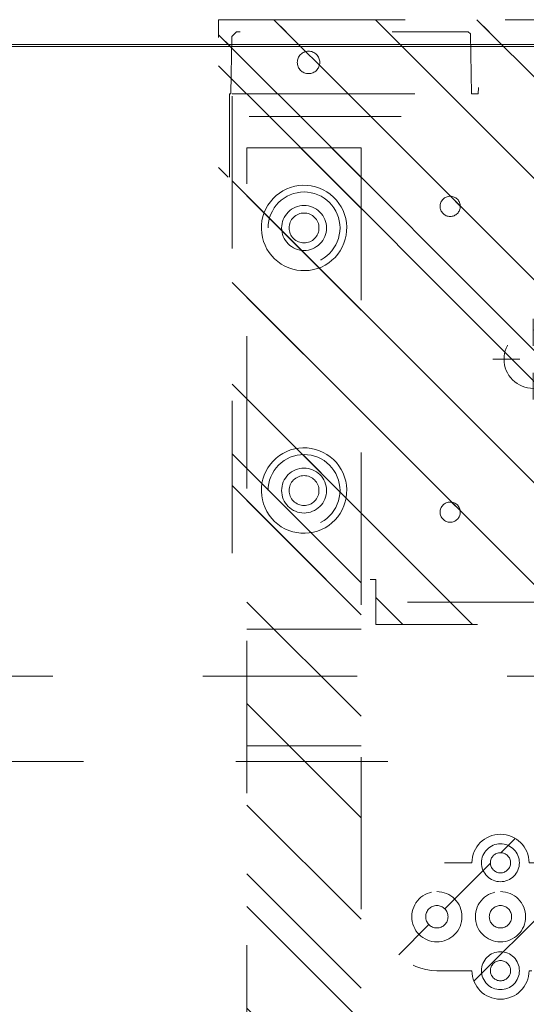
# Model space of a CAD drawing. Header units: inches. Extents: x -434 to -285, y -58 to 33.
# Tile 86 of 103: x -313.16 to -308.73, y 19.04 to 27.66. Entities that reach past the tile are written whole.
import ezdxf

# ---------------------------------------------------------------- set-up
doc = ezdxf.new("R2010")
doc.units = ezdxf.units.IN
doc.header["$LTSCALE"] = 32
doc.header["$MEASUREMENT"] = 0
doc.linetypes.add('Dash Style-1', pattern=[0.083328, 0.041656, -0.041672])
for name, color, linetype, lineweight in [('DashLine', 7, 'Dash Style-1', 13), ('DashLineFill', 7, 'Dash Style-1', 13), ('Drawing', 7, 'Continuous', 18), ('Metal-Black', 7, 'Continuous', 18), ('Metal-DeskStructure', 7, 'Continuous', 13), ('None', 7, 'Continuous', 18), ('Plastic-BracketCover', 7, 'Continuous', 13), ('SolidLine', 7, 'Continuous', 15)]:
    doc.layers.add(name, color=color, linetype=linetype, lineweight=lineweight)
pattern_1 = [(45, (0, 0), (-1.61302, 1.93572), []), (45, (-1.0608, 1.0608), (-0.472346, 0.416761), [])]

# ---------------------------------------------------------------- blocks, each defined once
blk = doc.blocks.new('Group-22')
at = {"layer": 'DashLine', "flags": 128}
for points in [[(0.748, -8.0906), (29.2126, -8.0906), (29.2126, -23.9961), (0.748, -23.9961)], [(0.7677, -8.0906), (29.1929, -8.0906), (29.1929, -8.8386), (0.7677, -8.8386)]]:
    blk.add_lwpolyline(points, close=True, dxfattribs=at)
blk = doc.blocks.new('Group-23')
at = {"layer": 'None'}
blk.add_blockref('Group-22', (0, 0), dxfattribs=at)
blk = doc.blocks.new('SL Low Storage (2D)-5')
at = {"layer": 'None'}
blk.add_blockref('Group-23', (0, 0), dxfattribs=at)
at = {"layer": 'Drawing', "color": 0, "flags": 1}
for tag in ['Tag', 'Catalog', 'Option1', 'Option2', 'Option3', 'Option4', 'Option5', 'Option6', 'Option7', 'Option8', 'Option9', 'Option10', 'Option11', 'Option12', 'Custom', 'FinishGroup', 'Discount', 'Item2', 'Item3', 'Item6', 'Item8', 'Item9', 'Item10', 'Item12', 'Item13', 'Item16', 'Item18', 'Item19', 'Item20', 'Item21', 'Item22', 'Item23', 'Item24', 'Item25', 'Item1', 'Item4', 'Item5', 'Item7', 'Item11', 'Item14', 'Item15', 'Item17']:
    blk.add_attdef(tag, (41.8176, 20.0562), '', height=0.00709, dxfattribs=at)
blk = doc.blocks.new('1BPJHN-ShroudBracket (2D)')
at = {"layer": 'DashLineFill', "linetype": 'Continuous', "lineweight": 13}
h = blk.add_hatch(dxfattribs=at)
h.set_pattern_fill('Steel', color=253, style=0, pattern_type=2)
h.set_pattern_definition(pattern_1)
edge = h.paths.add_edge_path()
edge.add_line((0.5571, 0.4724), (0.25, 0.4724))
edge.add_arc((0, 0.4724), 0.25, 0, 180)
edge.add_line((-0.25, 0.4724), (-0.5571, 0.4724))
edge.add_arc((-0.5571, 0), 0.4724, 90, 270)
edge.add_line((-0.5571, -0.4724), (-0.25, -0.4724))
edge.add_arc((0, -0.4724), 0.25, 180, 360)
edge.add_line((0.25, -0.4724), (0.5571, -0.4724))
edge.add_arc((0.5571, 0), 0.4724, 270, 450)
edge.add_line((0.5571, 0.4724), (0.5571, 0.4724))
edge = h.paths.add_edge_path()
edge.add_arc((0, 0), 0.0979, 0, 180, ccw=False)
edge.add_arc((0, 0), 0.0979, 180, 360, ccw=False)
edge = h.paths.add_edge_path()
edge.add_arc((0, 0.4724), 0.0885, 0, 180, ccw=False)
edge.add_arc((0, 0.4724), 0.0885, 180, 360, ccw=False)
edge = h.paths.add_edge_path()
edge.add_arc((-0.5571, 0), 0.098, 0, 180, ccw=False)
edge.add_arc((-0.5571, 0), 0.098, 180, 360, ccw=False)
edge = h.paths.add_edge_path()
edge.add_arc((0.5571, 0), 0.098, 0, 180, ccw=False)
edge.add_arc((0.5571, 0), 0.098, 180, 360, ccw=False)
edge = h.paths.add_edge_path()
edge.add_arc((0, -0.4724), 0.0885, 0, 180, ccw=False)
edge.add_arc((0, -0.4724), 0.0885, 180, 360, ccw=False)
at = {"layer": 'DashLine', "flags": 128}
for points in [[(0, 0.6384), (0.0163, 0.6376), (0.0324, 0.6353), (0.0482, 0.6313), (0.0635, 0.6258), (0.0783, 0.6188), (0.0922, 0.6105), (0.1053, 0.6008), (0.1174, 0.5898), (0.1283, 0.5778), (0.138, 0.5647), (0.1464, 0.5507), (0.1534, 0.536), (0.1589, 0.5206), (0.1628, 0.5048), (0.1652, 0.4887), (0.166, 0.4724), (0.1652, 0.4562), (0.1628, 0.4401), (0.1589, 0.4243), (0.1534, 0.4089), (0.1464, 0.3942), (0.138, 0.3802), (0.1283, 0.3671), (0.1174, 0.3551), (0.1053, 0.3441), (0.0922, 0.3344), (0.0783, 0.326), (0.0635, 0.3191), (0.0482, 0.3136), (0.0324, 0.3096), (0.0163, 0.3072), (0, 0.3064), (-0.0163, 0.3072), (-0.0324, 0.3096), (-0.0482, 0.3136), (-0.0635, 0.3191), (-0.0783, 0.326), (-0.0922, 0.3344), (-0.1053, 0.3441), (-0.1174, 0.3551), (-0.1283, 0.3671), (-0.138, 0.3802), (-0.1464, 0.3942), (-0.1534, 0.4089), (-0.1589, 0.4243), (-0.1628, 0.4401), (-0.1652, 0.4562), (-0.166, 0.4724), (-0.1652, 0.4887), (-0.1628, 0.5048), (-0.1589, 0.5206), (-0.1534, 0.536), (-0.1464, 0.5507), (-0.138, 0.5647), (-0.1283, 0.5778), (-0.1174, 0.5898), (-0.1053, 0.6008), (-0.0922, 0.6105), (-0.0783, 0.6188), (-0.0635, 0.6258), (-0.0482, 0.6313), (-0.0324, 0.6353), (-0.0163, 0.6376)], [(-0.5571, 0.22), (-0.5355, 0.2189), (-0.5142, 0.2158), (-0.4932, 0.2105), (-0.4729, 0.2033), (-0.4534, 0.194), (-0.4349, 0.1829), (-0.4175, 0.1701), (-0.4015, 0.1556), (-0.387, 0.1396), (-0.3742, 0.1222), (-0.3631, 0.1037), (-0.3538, 0.0842), (-0.3466, 0.0639), (-0.3413, 0.0429), (-0.3381, 0.0216), (-0.3371, 0), (-0.3381, -0.0216), (-0.3413, -0.0429), (-0.3466, -0.0639), (-0.3538, -0.0842), (-0.3631, -0.1037), (-0.3742, -0.1222), (-0.387, -0.1396), (-0.4015, -0.1556), (-0.4175, -0.1701), (-0.4349, -0.1829), (-0.4534, -0.194), (-0.4729, -0.2033), (-0.4932, -0.2105), (-0.5142, -0.2158), (-0.5355, -0.2189), (-0.5571, -0.22), (-0.5787, -0.2189), (-0.6, -0.2158), (-0.6209, -0.2105), (-0.6413, -0.2033), (-0.6608, -0.194), (-0.6793, -0.1829), (-0.6967, -0.1701), (-0.7127, -0.1556), (-0.7271, -0.1396), (-0.74, -0.1222), (-0.7511, -0.1037), (-0.7603, -0.0842), (-0.7676, -0.0639), (-0.7729, -0.0429), (-0.776, -0.0216), (-0.7771, 0), (-0.776, 0.0216), (-0.7729, 0.0429), (-0.7676, 0.0639), (-0.7603, 0.0842), (-0.7511, 0.1037), (-0.74, 0.1222), (-0.7271, 0.1396), (-0.7127, 0.1556), (-0.6967, 0.1701), (-0.6793, 0.1829), (-0.6608, 0.194), (-0.6413, 0.2033), (-0.6209, 0.2105), (-0.6, 0.2158), (-0.5787, 0.2189)], [(0, 0.22), (0.0216, 0.2189), (0.0429, 0.2158), (0.0639, 0.2105), (0.0842, 0.2033), (0.1037, 0.194), (0.1222, 0.1829), (0.1396, 0.1701), (0.1556, 0.1556), (0.1701, 0.1396), (0.1829, 0.1222), (0.194, 0.1037), (0.2033, 0.0842), (0.2105, 0.0639), (0.2158, 0.0429), (0.2189, 0.0216), (0.22, 0), (0.2189, -0.0216), (0.2158, -0.0429), (0.2105, -0.0639), (0.2033, -0.0842), (0.194, -0.1037), (0.1829, -0.1222), (0.1701, -0.1396), (0.1556, -0.1556), (0.1396, -0.1701), (0.1222, -0.1829), (0.1037, -0.194), (0.0842, -0.2033), (0.0639, -0.2105), (0.0429, -0.2158), (0.0216, -0.2189), (0, -0.22), (-0.0216, -0.2189), (-0.0429, -0.2158), (-0.0639, -0.2105), (-0.0842, -0.2033), (-0.1037, -0.194), (-0.1222, -0.1829), (-0.1396, -0.1701), (-0.1556, -0.1556), (-0.1701, -0.1396), (-0.1829, -0.1222), (-0.194, -0.1037), (-0.2033, -0.0842), (-0.2105, -0.0639), (-0.2158, -0.0429), (-0.2189, -0.0216), (-0.22, 0), (-0.2189, 0.0216), (-0.2158, 0.0429), (-0.2105, 0.0639), (-0.2033, 0.0842), (-0.194, 0.1037), (-0.1829, 0.1222), (-0.1701, 0.1396), (-0.1556, 0.1556), (-0.1396, 0.1701), (-0.1222, 0.1829), (-0.1037, 0.194), (-0.0842, 0.2033), (-0.0639, 0.2105), (-0.0429, 0.2158), (-0.0216, 0.2189)], [(0.5571, 0.22), (0.5787, 0.2189), (0.6, 0.2158), (0.6209, 0.2105), (0.6413, 0.2033), (0.6608, 0.194), (0.6793, 0.1829), (0.6967, 0.1701), (0.7127, 0.1556), (0.7271, 0.1396), (0.74, 0.1222), (0.7511, 0.1037), (0.7603, 0.0842), (0.7676, 0.0639), (0.7729, 0.0429), (0.776, 0.0216), (0.7771, 0), (0.776, -0.0216), (0.7729, -0.0429), (0.7676, -0.0639), (0.7603, -0.0842), (0.7511, -0.1037), (0.74, -0.1222), (0.7271, -0.1396), (0.7127, -0.1556), (0.6967, -0.1701), (0.6793, -0.1829), (0.6608, -0.194), (0.6413, -0.2033), (0.6209, -0.2105), (0.6, -0.2158), (0.5787, -0.2189), (0.5571, -0.22), (0.5355, -0.2189), (0.5142, -0.2158), (0.4932, -0.2105), (0.4729, -0.2033), (0.4534, -0.194), (0.4349, -0.1829), (0.4175, -0.1701), (0.4015, -0.1556), (0.387, -0.1396), (0.3742, -0.1222), (0.3631, -0.1037), (0.3538, -0.0842), (0.3466, -0.0639), (0.3413, -0.0429), (0.3381, -0.0216), (0.3371, 0), (0.3381, 0.0216), (0.3413, 0.0429), (0.3466, 0.0639), (0.3538, 0.0842), (0.3631, 0.1037), (0.3742, 0.1222), (0.387, 0.1396), (0.4015, 0.1556), (0.4175, 0.1701), (0.4349, 0.1829), (0.4534, 0.194), (0.4729, 0.2033), (0.4932, 0.2105), (0.5142, 0.2158), (0.5355, 0.2189)], [(0.5571, 0.0979), (0.5667, 0.0975), (0.5762, 0.0961), (0.5855, 0.0937), (0.5946, 0.0905), (0.6033, 0.0864), (0.6115, 0.0814), (0.6192, 0.0757), (0.6263, 0.0693), (0.6328, 0.0621), (0.6385, 0.0544), (0.6435, 0.0462), (0.6476, 0.0375), (0.6508, 0.0284), (0.6532, 0.0191), (0.6546, 0.0096), (0.655, 0), (0.6546, -0.0096), (0.6532, -0.0191), (0.6508, -0.0284), (0.6476, -0.0375), (0.6435, -0.0462), (0.6385, -0.0544), (0.6328, -0.0621), (0.6263, -0.0693), (0.6192, -0.0757), (0.6115, -0.0814), (0.6033, -0.0864), (0.5946, -0.0905), (0.5855, -0.0937), (0.5762, -0.0961), (0.5667, -0.0975), (0.5571, -0.098), (0.5475, -0.0975), (0.538, -0.0961), (0.5287, -0.0937), (0.5196, -0.0905), (0.5109, -0.0864), (0.5027, -0.0814), (0.4949, -0.0757), (0.4878, -0.0693), (0.4814, -0.0621), (0.4756, -0.0544), (0.4707, -0.0462), (0.4666, -0.0375), (0.4634, -0.0284), (0.461, -0.0191), (0.4596, -0.0096), (0.4591, 0), (0.4596, 0.0096), (0.461, 0.0191), (0.4634, 0.0284), (0.4666, 0.0375), (0.4707, 0.0462), (0.4756, 0.0544), (0.4814, 0.0621), (0.4878, 0.0693), (0.4949, 0.0757), (0.5027, 0.0814), (0.5109, 0.0864), (0.5196, 0.0905), (0.5287, 0.0937), (0.538, 0.0961), (0.5475, 0.0975)], [(0, -0.3064), (0.0163, -0.3072), (0.0324, -0.3096), (0.0482, -0.3136), (0.0635, -0.3191), (0.0783, -0.326), (0.0922, -0.3344), (0.1053, -0.3441), (0.1174, -0.3551), (0.1283, -0.3671), (0.138, -0.3802), (0.1464, -0.3942), (0.1534, -0.4089), (0.1589, -0.4243), (0.1628, -0.4401), (0.1652, -0.4562), (0.166, -0.4724), (0.1652, -0.4887), (0.1628, -0.5048), (0.1589, -0.5206), (0.1534, -0.536), (0.1464, -0.5507), (0.138, -0.5647), (0.1283, -0.5778), (0.1174, -0.5898), (0.1053, -0.6008), (0.0922, -0.6105), (0.0783, -0.6188), (0.0635, -0.6258), (0.0482, -0.6313), (0.0324, -0.6353), (0.0163, -0.6376), (0, -0.6384), (-0.0163, -0.6376), (-0.0324, -0.6353), (-0.0482, -0.6313), (-0.0635, -0.6258), (-0.0783, -0.6188), (-0.0922, -0.6105), (-0.1053, -0.6008), (-0.1174, -0.5898), (-0.1283, -0.5778), (-0.138, -0.5647), (-0.1464, -0.5507), (-0.1534, -0.536), (-0.1589, -0.5206), (-0.1628, -0.5048), (-0.1652, -0.4887), (-0.166, -0.4724), (-0.1652, -0.4562), (-0.1628, -0.4401), (-0.1589, -0.4243), (-0.1534, -0.4089), (-0.1464, -0.3942), (-0.138, -0.3802), (-0.1283, -0.3671), (-0.1174, -0.3551), (-0.1053, -0.3441), (-0.0922, -0.3344), (-0.0783, -0.326), (-0.0635, -0.3191), (-0.0482, -0.3136), (-0.0324, -0.3096), (-0.0163, -0.3072)]]:
    blk.add_lwpolyline(points, close=True, dxfattribs=at)
at = {"layer": 'DashLineFill', "flags": 128}
for points in [[(0.5571, 0.4724), (0.25, 0.4724, 1), (-0.25, 0.4724), (-0.5571, 0.4724, 1), (-0.5571, -0.4724), (-0.25, -0.4724, 1), (0.25, -0.4724), (0.5571, -0.4724, 1), (0.5571, 0.4724)], [(-0.0885, 0.4724, -1), (0.0885, 0.4724, -1)], [(-0.655, 0, -1), (-0.4591, 0, -1)], [(-0.098, 0, -1), (0.0979, 0, -1)], [(0.4591, 0, -1), (0.655, 0, -1)], [(-0.0885, -0.4724, -1), (0.0885, -0.4724, -1)]]:
    blk.add_lwpolyline(points, format="xyb", close=True, dxfattribs=at)
blk = doc.blocks.new('1BRPT8_Cover (2D)')
at = {"layer": 'DashLineFill', "linetype": 'Continuous', "lineweight": 13}
h = blk.add_hatch(dxfattribs=at)
h.set_pattern_fill('Steel', color=253, style=0, pattern_type=2)
h.set_pattern_definition(pattern_1)
h.paths.add_polyline_path([(-1.5945, -8.7638), (-2.3228, -8.7638), (-2.3228, -8.7511), (-2.8261, -8.7423), (-2.8664, -8.7028), (-2.8664, -6.673), (-2.8472, -6.6533), (-2.3228, -6.6441), (-2.3228, -6.5842), (-2.8472, -6.5751), (-2.8664, -6.5554), (-2.8664, -4.4682), (-2.8472, -4.4486), (-2.3228, -4.4394), (-2.3228, -4.3795), (-2.8472, -4.3703), (-2.8664, -4.3507), (-2.8664, -2.2635), (-2.8472, -2.2438), (-2.3228, -2.2347), (-2.3228, -2.1748), (-2.8472, -2.1656), (-2.8664, -2.1459), (-2.8664, -0.0588), (-2.8472, -0.0391), (-2.3228, -0.03), (-2.3228, 0.03), (-2.8472, 0.0391), (-2.8664, 0.0588), (-2.8664, 2.1459), (-2.8472, 2.1656), (-2.3228, 2.1748), (-2.3228, 2.2347), (-2.8472, 2.2438), (-2.8664, 2.2635), (-2.8664, 4.3507), (-2.8472, 4.3703), (-2.3228, 4.3795), (-2.3228, 4.4394), (-2.8472, 4.4486), (-2.8664, 4.4682), (-2.8655, 6.5554), (-2.8472, 6.5751), (-2.3228, 6.5842), (-2.3228, 6.6441), (-2.8472, 6.6533), (-2.8664, 6.673), (-2.8664, 8.7028), (-2.8261, 8.7423), (-1.5945, 8.7638), (-1.5945, 8.8583), (-2.9724, 8.8583), (-2.9724, -8.8583), (-1.5945, -8.8583)])
h = blk.add_hatch(dxfattribs=at)
h.set_pattern_fill('Steel', color=253, style=0, pattern_type=2)
h.set_pattern_definition(pattern_1)
h.paths.add_polyline_path([(-2.3228, 8.8583), (-2.3228, -8.8583), (-2.9724, -8.8583), (-2.9724, 8.8583)])
at = {"layer": 'DashLineFill', "flags": 128}
for points in [[(-1.5945, -8.7638), (-2.3228, -8.7638), (-2.3228, -8.7511), (-2.8261, -8.7423), (-2.8664, -8.7028), (-2.8664, -6.673), (-2.8472, -6.6533), (-2.3228, -6.6441), (-2.3228, -6.5842), (-2.8472, -6.5751), (-2.8664, -6.5554), (-2.8664, -4.4682), (-2.8472, -4.4486), (-2.3228, -4.4394), (-2.3228, -4.3795), (-2.8472, -4.3703), (-2.8664, -4.3507), (-2.8664, -2.2635), (-2.8472, -2.2438), (-2.3228, -2.2347), (-2.3228, -2.1748), (-2.8472, -2.1656), (-2.8664, -2.1459), (-2.8664, -0.0588), (-2.8472, -0.0391), (-2.3228, -0.03), (-2.3228, 0.03), (-2.8472, 0.0391), (-2.8664, 0.0588), (-2.8664, 2.1459), (-2.8472, 2.1656), (-2.3228, 2.1748), (-2.3228, 2.2347), (-2.8472, 2.2438), (-2.8664, 2.2635), (-2.8664, 4.3507), (-2.8472, 4.3703), (-2.3228, 4.3795), (-2.3228, 4.4394), (-2.8472, 4.4486), (-2.8664, 4.4682), (-2.8655, 6.5554), (-2.8472, 6.5751), (-2.3228, 6.5842), (-2.3228, 6.6441), (-2.8472, 6.6533), (-2.8664, 6.673), (-2.8664, 8.7028), (-2.8261, 8.7423), (-1.5945, 8.7638), (-1.5945, 8.8583), (-2.9724, 8.8583), (-2.9724, -8.8583), (-1.5945, -8.8583)], [(-2.3228, 8.8583), (-2.3228, -8.8583), (-2.9724, -8.8583), (-2.9724, 8.8583)]]:
    blk.add_lwpolyline(points, close=True, dxfattribs=at)
at = {"layer": 'SolidLine', "flags": 128}
blk.add_lwpolyline([(-2.5, -8.0709), (-2.5005, -8.0805), (-2.5019, -8.0901), (-2.5042, -8.0994), (-2.5075, -8.1085), (-2.5116, -8.1173), (-2.5166, -8.1255), (-2.5223, -8.1333), (-2.5288, -8.1405), (-2.536, -8.1469), (-2.5437, -8.1527), (-2.552, -8.1577), (-2.5608, -8.1618), (-2.5699, -8.1651), (-2.5792, -8.1674), (-2.5888, -8.1688), (-2.5984, -8.1693), (-2.6081, -8.1688), (-2.6176, -8.1674), (-2.627, -8.1651), (-2.6361, -8.1618), (-2.6448, -8.1577), (-2.6531, -8.1527), (-2.6609, -8.1469), (-2.668, -8.1405), (-2.6745, -8.1333), (-2.6803, -8.1255), (-2.6852, -8.1173), (-2.6894, -8.1085), (-2.6926, -8.0994), (-2.695, -8.0901), (-2.6964, -8.0805), (-2.6969, -8.0709), (-2.6964, -8.0612), (-2.695, -8.0517), (-2.6926, -8.0423), (-2.6894, -8.0332), (-2.6852, -8.0245), (-2.6803, -8.0162), (-2.6745, -8.0084), (-2.668, -8.0013), (-2.6609, -7.9948), (-2.6531, -7.989), (-2.6448, -7.9841), (-2.6361, -7.9799), (-2.627, -7.9767), (-2.6176, -7.9743), (-2.6081, -7.9729), (-2.5984, -7.9724), (-2.5888, -7.9729), (-2.5792, -7.9743), (-2.5699, -7.9767), (-2.5608, -7.9799), (-2.552, -7.9841), (-2.5437, -7.989), (-2.536, -7.9948), (-2.5288, -8.0013), (-2.5223, -8.0084), (-2.5166, -8.0162), (-2.5116, -8.0245), (-2.5075, -8.0332), (-2.5042, -8.0423), (-2.5019, -8.0517), (-2.5005, -8.0612)], close=True, dxfattribs=at)
blk = doc.blocks.new('Group-54')
at = {"layer": 'DashLine'}
for p, q in [((0.0002, -5.9843), (0.0002, -5.748)), ((-0.1179, -6.1024), (-0.3541, -6.1024)), ((0.1183, -6.1024), (0.3545, -6.1024)), ((0.0002, -6.2205), (0.0002, -6.4567))]:
    blk.add_line(p, q, dxfattribs=at)
at = {"layer": 'DashLine', "flags": 128}
blk.add_lwpolyline([(-0.2557, -6.1024), (-0.2545, -6.0773), (-0.2508, -6.0524), (-0.2447, -6.0281), (-0.2362, -6.0044), (-0.2255, -5.9817), (-0.2126, -5.9602), (-0.1976, -5.94), (-0.1808, -5.9214), (-0.1621, -5.9045), (-0.142, -5.8896), (-0.1204, -5.8767), (-0.0977, -5.8659), (-0.0741, -5.8575), (-0.0497, -5.8514), (-0.0249, -5.8477), (0.0002, -5.8465), (0.0253, -5.8477), (0.0501, -5.8514), (0.0745, -5.8575), (0.0981, -5.8659), (0.1208, -5.8767), (0.1424, -5.8896), (0.1625, -5.9045), (0.1812, -5.9214), (0.198, -5.94), (0.213, -5.9602), (0.2259, -5.9817), (0.2366, -6.0044), (0.2451, -6.0281), (0.2512, -6.0524), (0.2549, -6.0773), (0.2561, -6.1024), (0.2549, -6.1274), (0.2512, -6.1523), (0.2451, -6.1766), (0.2366, -6.2003), (0.2259, -6.223), (0.213, -6.2445), (0.198, -6.2647), (0.1812, -6.2833), (0.1625, -6.3002), (0.1424, -6.3151), (0.1208, -6.3281), (0.0981, -6.3388), (0.0745, -6.3472), (0.0501, -6.3534), (0.0253, -6.357), (0.0002, -6.3583), (-0.0249, -6.357), (-0.0497, -6.3534), (-0.0741, -6.3472), (-0.0977, -6.3388), (-0.1204, -6.3281), (-0.142, -6.3151), (-0.1621, -6.3002), (-0.1808, -6.2833), (-0.1976, -6.2647), (-0.2126, -6.2445), (-0.2255, -6.223), (-0.2362, -6.2003), (-0.2447, -6.1766), (-0.2508, -6.1523), (-0.2545, -6.1274)], close=True, dxfattribs=at)
blk = doc.blocks.new('1BRPT9-Bracket (2D)')
at = {"layer": 'DashLineFill', "linetype": 'Continuous', "lineweight": 13}
h = blk.add_hatch(dxfattribs=at)
h.set_pattern_fill('Steel', color=253, style=0, pattern_type=2)
h.set_pattern_definition(pattern_1)
edge = h.paths.add_edge_path()
edge.add_line((-2.3221, -8.7402), (-2.3221, 8.7402))
edge.add_line((-2.3221, 8.7402), (1.6779, 8.7402))
edge.add_arc((1.6779, 8.4882), 0.252, 0, 90, ccw=False)
edge.add_line((1.9299, 8.4882), (1.9299, 7.4803))
edge.add_line((1.9299, 7.4803), (2.3236, 7.4611))
edge.add_line((2.3236, 7.4611), (2.3236, -7.4803))
edge.add_line((2.3236, -7.4803), (1.9299, -7.4803))
edge.add_line((1.9299, -7.4803), (1.9299, -8.4882))
edge.add_arc((1.6779, -8.4882), 0.252, -90, 0, ccw=False)
edge.add_line((1.6779, -8.7402), (-2.3221, -8.7402))
h = blk.add_hatch(dxfattribs=at)
h.set_pattern_fill('Steel', color=253, style=0, pattern_type=2)
h.set_pattern_definition(pattern_1)
h.paths.add_polyline_path([(-1.3378, -6.9188), (-1.3465, -6.9184), (-1.3551, -6.9171), (-1.3635, -6.915), (-1.3717, -6.912), (-1.3796, -6.9083), (-1.387, -6.9039), (-1.394, -6.8987), (-1.4005, -6.8928), (-1.4063, -6.8864), (-1.4115, -6.8794), (-1.4159, -6.872), (-1.4197, -6.8641), (-1.4226, -6.8559), (-1.4247, -6.8475), (-1.426, -6.8389), (-1.4264, -6.8302), (-1.426, -6.8215), (-1.4247, -6.8129), (-1.4226, -6.8045), (-1.4197, -6.7963), (-1.4159, -6.7884), (-1.4115, -6.781), (-1.4063, -6.774), (-1.4005, -6.7676), (-1.394, -6.7617), (-1.387, -6.7565), (-1.3796, -6.7521), (-1.3717, -6.7484), (-1.3635, -6.7454), (-1.3551, -6.7433), (-1.3465, -6.742), (-1.3378, -6.7416), (-1.3291, -6.742), (-1.3205, -6.7433), (-1.3121, -6.7454), (-1.3039, -6.7484), (-1.2961, -6.7521), (-1.2886, -6.7565), (-1.2816, -6.7617), (-1.2752, -6.7676), (-1.2693, -6.774), (-1.2642, -6.781), (-1.2597, -6.7884), (-1.256, -6.7963), (-1.253, -6.8045), (-1.2509, -6.8129), (-1.2497, -6.8215), (-1.2492, -6.8302), (-1.2497, -6.8389), (-1.2509, -6.8475), (-1.253, -6.8559), (-1.256, -6.8641), (-1.2597, -6.872), (-1.2642, -6.8794), (-1.2693, -6.8864), (-1.2752, -6.8928), (-1.2816, -6.8987), (-1.2886, -6.9039), (-1.2961, -6.9083), (-1.3039, -6.912), (-1.3121, -6.915), (-1.3205, -6.9171), (-1.3291, -6.9184)])
h = blk.add_hatch(dxfattribs=at)
h.set_pattern_fill('Steel', color=253, style=0, pattern_type=2)
h.set_pattern_definition(pattern_1)
h.paths.add_polyline_path([(1.3393, -6.9188), (1.3307, -6.9184), (1.3221, -6.9171), (1.3136, -6.915), (1.3054, -6.912), (1.2976, -6.9083), (1.2901, -6.9039), (1.2832, -6.8987), (1.2767, -6.8928), (1.2709, -6.8864), (1.2657, -6.8794), (1.2612, -6.872), (1.2575, -6.8641), (1.2546, -6.8559), (1.2525, -6.8475), (1.2512, -6.8389), (1.2508, -6.8302), (1.2512, -6.8215), (1.2525, -6.8129), (1.2546, -6.8045), (1.2575, -6.7963), (1.2612, -6.7884), (1.2657, -6.781), (1.2709, -6.774), (1.2767, -6.7676), (1.2832, -6.7617), (1.2901, -6.7565), (1.2976, -6.7521), (1.3054, -6.7484), (1.3136, -6.7454), (1.3221, -6.7433), (1.3307, -6.742), (1.3393, -6.7416), (1.348, -6.742), (1.3566, -6.7433), (1.3651, -6.7454), (1.3732, -6.7484), (1.3811, -6.7521), (1.3886, -6.7565), (1.3955, -6.7617), (1.402, -6.7676), (1.4078, -6.774), (1.413, -6.781), (1.4175, -6.7884), (1.4212, -6.7963), (1.4241, -6.8045), (1.4262, -6.8129), (1.4275, -6.8215), (1.4279, -6.8302), (1.4275, -6.8389), (1.4262, -6.8475), (1.4241, -6.8559), (1.4212, -6.8641), (1.4175, -6.872), (1.413, -6.8794), (1.4078, -6.8864), (1.402, -6.8928), (1.3955, -6.8987), (1.3886, -6.9039), (1.3811, -6.9083), (1.3732, -6.912), (1.3651, -6.915), (1.3566, -6.9171), (1.348, -6.9184)])
h = blk.add_hatch(dxfattribs=at)
h.set_pattern_fill('Steel', color=253, style=0, pattern_type=2)
h.set_pattern_definition(pattern_1)
h.paths.add_polyline_path([(-1.1488, -8.4252), (-1.1797, -8.4237), (-1.2103, -8.4191), (-1.2403, -8.4116), (-1.2694, -8.4012), (-1.2973, -8.388), (-1.3238, -8.3721), (-1.3486, -8.3537), (-1.3716, -8.3329), (-1.3923, -8.31), (-1.4107, -8.2852), (-1.4266, -8.2587), (-1.4398, -8.2308), (-1.4502, -8.2017), (-1.4577, -8.1717), (-1.4623, -8.1411), (-1.4638, -8.1102), (-1.4623, -8.0794), (-1.4577, -8.0488), (-1.4502, -8.0188), (-1.4398, -7.9897), (-1.4266, -7.9618), (-1.4107, -7.9353), (-1.3923, -7.9104), (-1.3716, -7.8875), (-1.3486, -7.8668), (-1.3238, -7.8484), (-1.2973, -7.8325), (-1.2694, -7.8193), (-1.2403, -7.8088), (-1.2103, -7.8013), (-1.1797, -7.7968), (-1.1488, -7.7953), (-1.118, -7.7968), (-1.0874, -7.8013), (-1.0574, -7.8088), (-1.0283, -7.8193), (-1.0004, -7.8325), (-0.9739, -7.8484), (-0.949, -7.8668), (-0.9261, -7.8875), (-0.9054, -7.9104), (-0.887, -7.9353), (-0.8711, -7.9618), (-0.8579, -7.9897), (-0.8474, -8.0188), (-0.8399, -8.0488), (-0.8354, -8.0794), (-0.8339, -8.1102), (-0.8354, -8.1411), (-0.8399, -8.1717), (-0.8474, -8.2017), (-0.8579, -8.2308), (-0.8711, -8.2587), (-0.887, -8.2852), (-0.9054, -8.31), (-0.9261, -8.3329), (-0.949, -8.3537), (-0.9739, -8.3721), (-1.0004, -8.388), (-1.0283, -8.4012), (-1.0574, -8.4116), (-1.0874, -8.4191), (-1.118, -8.4237)])
h = blk.add_hatch(dxfattribs=at)
h.set_pattern_fill('Steel', color=253, style=0, pattern_type=2)
h.set_pattern_definition(pattern_1)
h.paths.add_polyline_path([(1.1504, -8.4252), (1.1195, -8.4237), (1.0889, -8.4191), (1.0589, -8.4116), (1.0298, -8.4012), (1.0019, -8.388), (0.9754, -8.3721), (0.9506, -8.3537), (0.9277, -8.3329), (0.9069, -8.31), (0.8885, -8.2852), (0.8726, -8.2587), (0.8594, -8.2308), (0.849, -8.2017), (0.8415, -8.1717), (0.8369, -8.1411), (0.8354, -8.1102), (0.8369, -8.0794), (0.8415, -8.0488), (0.849, -8.0188), (0.8594, -7.9897), (0.8726, -7.9618), (0.8885, -7.9353), (0.9069, -7.9104), (0.9277, -7.8875), (0.9506, -7.8668), (0.9754, -7.8484), (1.0019, -7.8325), (1.0298, -7.8193), (1.0589, -7.8088), (1.0889, -7.8013), (1.1195, -7.7968), (1.1504, -7.7953), (1.1812, -7.7968), (1.2118, -7.8013), (1.2418, -7.8088), (1.2709, -7.8193), (1.2988, -7.8325), (1.3254, -7.8484), (1.3502, -7.8668), (1.3731, -7.8875), (1.3938, -7.9104), (1.4123, -7.9353), (1.4281, -7.9618), (1.4414, -7.9897), (1.4518, -8.0188), (1.4593, -8.0488), (1.4638, -8.0794), (1.4653, -8.1102), (1.4638, -8.1411), (1.4593, -8.1717), (1.4518, -8.2017), (1.4414, -8.2308), (1.4281, -8.2587), (1.4123, -8.2852), (1.3938, -8.31), (1.3731, -8.3329), (1.3502, -8.3537), (1.3254, -8.3721), (1.2988, -8.388), (1.2709, -8.4012), (1.2418, -8.4116), (1.2118, -8.4191), (1.1812, -8.4237)])
h = blk.add_hatch(dxfattribs=at)
h.set_pattern_fill('Steel', color=253, style=0, pattern_type=2)
h.set_pattern_definition(pattern_1)
h.paths.add_polyline_path([(-1.1488, -8.3071), (-1.1681, -8.3061), (-1.1872, -8.3033), (-1.206, -8.2986), (-1.2242, -8.2921), (-1.2416, -8.2838), (-1.2582, -8.2739), (-1.2737, -8.2624), (-1.288, -8.2494), (-1.301, -8.2351), (-1.3125, -8.2196), (-1.3224, -8.203), (-1.3307, -8.1856), (-1.3372, -8.1674), (-1.3419, -8.1486), (-1.3447, -8.1295), (-1.3457, -8.1102), (-1.3447, -8.0909), (-1.3419, -8.0718), (-1.3372, -8.0531), (-1.3307, -8.0349), (-1.3224, -8.0174), (-1.3125, -8.0009), (-1.301, -7.9854), (-1.288, -7.971), (-1.2737, -7.9581), (-1.2582, -7.9466), (-1.2416, -7.9366), (-1.2242, -7.9284), (-1.206, -7.9219), (-1.1872, -7.9172), (-1.1681, -7.9143), (-1.1488, -7.9134), (-1.1295, -7.9143), (-1.1104, -7.9172), (-1.0917, -7.9219), (-1.0735, -7.9284), (-1.056, -7.9366), (-1.0395, -7.9466), (-1.024, -7.9581), (-1.0096, -7.971), (-0.9967, -7.9854), (-0.9852, -8.0009), (-0.9752, -8.0174), (-0.967, -8.0349), (-0.9605, -8.0531), (-0.9558, -8.0718), (-0.9529, -8.0909), (-0.952, -8.1102), (-0.9529, -8.1295), (-0.9558, -8.1486), (-0.9605, -8.1674), (-0.967, -8.1856), (-0.9752, -8.203), (-0.9852, -8.2196), (-0.9967, -8.2351), (-1.0096, -8.2494), (-1.024, -8.2624), (-1.0395, -8.2739), (-1.056, -8.2838), (-1.0735, -8.2921), (-1.0917, -8.2986), (-1.1104, -8.3033), (-1.1295, -8.3061)])
h = blk.add_hatch(dxfattribs=at)
h.set_pattern_fill('Steel', color=253, style=0, pattern_type=2)
h.set_pattern_definition(pattern_1)
h.paths.add_polyline_path([(1.1504, -8.3071), (1.1311, -8.3061), (1.112, -8.3033), (1.0932, -8.2986), (1.075, -8.2921), (1.0576, -8.2838), (1.041, -8.2739), (1.0255, -8.2624), (1.0112, -8.2494), (0.9982, -8.2351), (0.9867, -8.2196), (0.9768, -8.203), (0.9685, -8.1856), (0.962, -8.1674), (0.9573, -8.1486), (0.9545, -8.1295), (0.9535, -8.1102), (0.9545, -8.0909), (0.9573, -8.0718), (0.962, -8.0531), (0.9685, -8.0349), (0.9768, -8.0174), (0.9867, -8.0009), (0.9982, -7.9854), (1.0112, -7.971), (1.0255, -7.9581), (1.041, -7.9466), (1.0576, -7.9366), (1.075, -7.9284), (1.0932, -7.9219), (1.112, -7.9172), (1.1311, -7.9143), (1.1504, -7.9134), (1.1697, -7.9143), (1.1888, -7.9172), (1.2075, -7.9219), (1.2257, -7.9284), (1.2432, -7.9366), (1.2597, -7.9466), (1.2753, -7.9581), (1.2896, -7.971), (1.3025, -7.9854), (1.314, -8.0009), (1.324, -8.0174), (1.3322, -8.0349), (1.3387, -8.0531), (1.3434, -8.0718), (1.3463, -8.0909), (1.3472, -8.1102), (1.3463, -8.1295), (1.3434, -8.1486), (1.3387, -8.1674), (1.3322, -8.1856), (1.324, -8.203), (1.314, -8.2196), (1.3025, -8.2351), (1.2896, -8.2494), (1.2753, -8.2624), (1.2597, -8.2739), (1.2432, -8.2838), (1.2257, -8.2921), (1.2075, -8.2986), (1.1888, -8.3033), (1.1697, -8.3061)])
at = {"layer": 'DashLineFill'}
for p, q in [((-2.1252, 8.7402), (-2.1252, -8.7402)), ((2.1268, 7.4611), (2.1268, -7.4803))]:
    blk.add_line(p, q, dxfattribs=at)
at = {"layer": 'DashLineFill', "flags": 128}
blk.add_lwpolyline([(-2.3221, -8.7402), (-2.3221, 8.7402), (1.6779, 8.7402, -0.414214), (1.9299, 8.4882), (1.9299, 7.4803), (2.3236, 7.4611), (2.3236, -7.4803), (1.9299, -7.4803), (1.9299, -8.4882, -0.414214), (1.6779, -8.7402)], format="xyb", close=True, dxfattribs=at)
for points in [[(-1.3378, -6.9188), (-1.3465, -6.9184), (-1.3551, -6.9171), (-1.3635, -6.915), (-1.3717, -6.912), (-1.3796, -6.9083), (-1.387, -6.9039), (-1.394, -6.8987), (-1.4005, -6.8928), (-1.4063, -6.8864), (-1.4115, -6.8794), (-1.4159, -6.872), (-1.4197, -6.8641), (-1.4226, -6.8559), (-1.4247, -6.8475), (-1.426, -6.8389), (-1.4264, -6.8302), (-1.426, -6.8215), (-1.4247, -6.8129), (-1.4226, -6.8045), (-1.4197, -6.7963), (-1.4159, -6.7884), (-1.4115, -6.781), (-1.4063, -6.774), (-1.4005, -6.7676), (-1.394, -6.7617), (-1.387, -6.7565), (-1.3796, -6.7521), (-1.3717, -6.7484), (-1.3635, -6.7454), (-1.3551, -6.7433), (-1.3465, -6.742), (-1.3378, -6.7416), (-1.3291, -6.742), (-1.3205, -6.7433), (-1.3121, -6.7454), (-1.3039, -6.7484), (-1.2961, -6.7521), (-1.2886, -6.7565), (-1.2816, -6.7617), (-1.2752, -6.7676), (-1.2693, -6.774), (-1.2642, -6.781), (-1.2597, -6.7884), (-1.256, -6.7963), (-1.253, -6.8045), (-1.2509, -6.8129), (-1.2497, -6.8215), (-1.2492, -6.8302), (-1.2497, -6.8389), (-1.2509, -6.8475), (-1.253, -6.8559), (-1.256, -6.8641), (-1.2597, -6.872), (-1.2642, -6.8794), (-1.2693, -6.8864), (-1.2752, -6.8928), (-1.2816, -6.8987), (-1.2886, -6.9039), (-1.2961, -6.9083), (-1.3039, -6.912), (-1.3121, -6.915), (-1.3205, -6.9171), (-1.3291, -6.9184)], [(1.3393, -6.9188), (1.3307, -6.9184), (1.3221, -6.9171), (1.3136, -6.915), (1.3054, -6.912), (1.2976, -6.9083), (1.2901, -6.9039), (1.2832, -6.8987), (1.2767, -6.8928), (1.2709, -6.8864), (1.2657, -6.8794), (1.2612, -6.872), (1.2575, -6.8641), (1.2546, -6.8559), (1.2525, -6.8475), (1.2512, -6.8389), (1.2508, -6.8302), (1.2512, -6.8215), (1.2525, -6.8129), (1.2546, -6.8045), (1.2575, -6.7963), (1.2612, -6.7884), (1.2657, -6.781), (1.2709, -6.774), (1.2767, -6.7676), (1.2832, -6.7617), (1.2901, -6.7565), (1.2976, -6.7521), (1.3054, -6.7484), (1.3136, -6.7454), (1.3221, -6.7433), (1.3307, -6.742), (1.3393, -6.7416), (1.348, -6.742), (1.3566, -6.7433), (1.3651, -6.7454), (1.3732, -6.7484), (1.3811, -6.7521), (1.3886, -6.7565), (1.3955, -6.7617), (1.402, -6.7676), (1.4078, -6.774), (1.413, -6.781), (1.4175, -6.7884), (1.4212, -6.7963), (1.4241, -6.8045), (1.4262, -6.8129), (1.4275, -6.8215), (1.4279, -6.8302), (1.4275, -6.8389), (1.4262, -6.8475), (1.4241, -6.8559), (1.4212, -6.8641), (1.4175, -6.872), (1.413, -6.8794), (1.4078, -6.8864), (1.402, -6.8928), (1.3955, -6.8987), (1.3886, -6.9039), (1.3811, -6.9083), (1.3732, -6.912), (1.3651, -6.915), (1.3566, -6.9171), (1.348, -6.9184)], [(-1.1488, -8.4252), (-1.1797, -8.4237), (-1.2103, -8.4191), (-1.2403, -8.4116), (-1.2694, -8.4012), (-1.2973, -8.388), (-1.3238, -8.3721), (-1.3486, -8.3537), (-1.3716, -8.3329), (-1.3923, -8.31), (-1.4107, -8.2852), (-1.4266, -8.2587), (-1.4398, -8.2308), (-1.4502, -8.2017), (-1.4577, -8.1717), (-1.4623, -8.1411), (-1.4638, -8.1102), (-1.4623, -8.0794), (-1.4577, -8.0488), (-1.4502, -8.0188), (-1.4398, -7.9897), (-1.4266, -7.9618), (-1.4107, -7.9353), (-1.3923, -7.9104), (-1.3716, -7.8875), (-1.3486, -7.8668), (-1.3238, -7.8484), (-1.2973, -7.8325), (-1.2694, -7.8193), (-1.2403, -7.8088), (-1.2103, -7.8013), (-1.1797, -7.7968), (-1.1488, -7.7953), (-1.118, -7.7968), (-1.0874, -7.8013), (-1.0574, -7.8088), (-1.0283, -7.8193), (-1.0004, -7.8325), (-0.9739, -7.8484), (-0.949, -7.8668), (-0.9261, -7.8875), (-0.9054, -7.9104), (-0.887, -7.9353), (-0.8711, -7.9618), (-0.8579, -7.9897), (-0.8474, -8.0188), (-0.8399, -8.0488), (-0.8354, -8.0794), (-0.8339, -8.1102), (-0.8354, -8.1411), (-0.8399, -8.1717), (-0.8474, -8.2017), (-0.8579, -8.2308), (-0.8711, -8.2587), (-0.887, -8.2852), (-0.9054, -8.31), (-0.9261, -8.3329), (-0.949, -8.3537), (-0.9739, -8.3721), (-1.0004, -8.388), (-1.0283, -8.4012), (-1.0574, -8.4116), (-1.0874, -8.4191), (-1.118, -8.4237)], [(1.1504, -8.4252), (1.1195, -8.4237), (1.0889, -8.4191), (1.0589, -8.4116), (1.0298, -8.4012), (1.0019, -8.388), (0.9754, -8.3721), (0.9506, -8.3537), (0.9277, -8.3329), (0.9069, -8.31), (0.8885, -8.2852), (0.8726, -8.2587), (0.8594, -8.2308), (0.849, -8.2017), (0.8415, -8.1717), (0.8369, -8.1411), (0.8354, -8.1102), (0.8369, -8.0794), (0.8415, -8.0488), (0.849, -8.0188), (0.8594, -7.9897), (0.8726, -7.9618), (0.8885, -7.9353), (0.9069, -7.9104), (0.9277, -7.8875), (0.9506, -7.8668), (0.9754, -7.8484), (1.0019, -7.8325), (1.0298, -7.8193), (1.0589, -7.8088), (1.0889, -7.8013), (1.1195, -7.7968), (1.1504, -7.7953), (1.1812, -7.7968), (1.2118, -7.8013), (1.2418, -7.8088), (1.2709, -7.8193), (1.2988, -7.8325), (1.3254, -7.8484), (1.3502, -7.8668), (1.3731, -7.8875), (1.3938, -7.9104), (1.4123, -7.9353), (1.4281, -7.9618), (1.4414, -7.9897), (1.4518, -8.0188), (1.4593, -8.0488), (1.4638, -8.0794), (1.4653, -8.1102), (1.4638, -8.1411), (1.4593, -8.1717), (1.4518, -8.2017), (1.4414, -8.2308), (1.4281, -8.2587), (1.4123, -8.2852), (1.3938, -8.31), (1.3731, -8.3329), (1.3502, -8.3537), (1.3254, -8.3721), (1.2988, -8.388), (1.2709, -8.4012), (1.2418, -8.4116), (1.2118, -8.4191), (1.1812, -8.4237)], [(-1.1488, -8.3071), (-1.1681, -8.3061), (-1.1872, -8.3033), (-1.206, -8.2986), (-1.2242, -8.2921), (-1.2416, -8.2838), (-1.2582, -8.2739), (-1.2737, -8.2624), (-1.288, -8.2494), (-1.301, -8.2351), (-1.3125, -8.2196), (-1.3224, -8.203), (-1.3307, -8.1856), (-1.3372, -8.1674), (-1.3419, -8.1486), (-1.3447, -8.1295), (-1.3457, -8.1102), (-1.3447, -8.0909), (-1.3419, -8.0718), (-1.3372, -8.0531), (-1.3307, -8.0349), (-1.3224, -8.0174), (-1.3125, -8.0009), (-1.301, -7.9854), (-1.288, -7.971), (-1.2737, -7.9581), (-1.2582, -7.9466), (-1.2416, -7.9366), (-1.2242, -7.9284), (-1.206, -7.9219), (-1.1872, -7.9172), (-1.1681, -7.9143), (-1.1488, -7.9134), (-1.1295, -7.9143), (-1.1104, -7.9172), (-1.0917, -7.9219), (-1.0735, -7.9284), (-1.056, -7.9366), (-1.0395, -7.9466), (-1.024, -7.9581), (-1.0096, -7.971), (-0.9967, -7.9854), (-0.9852, -8.0009), (-0.9752, -8.0174), (-0.967, -8.0349), (-0.9605, -8.0531), (-0.9558, -8.0718), (-0.9529, -8.0909), (-0.952, -8.1102), (-0.9529, -8.1295), (-0.9558, -8.1486), (-0.9605, -8.1674), (-0.967, -8.1856), (-0.9752, -8.203), (-0.9852, -8.2196), (-0.9967, -8.2351), (-1.0096, -8.2494), (-1.024, -8.2624), (-1.0395, -8.2739), (-1.056, -8.2838), (-1.0735, -8.2921), (-1.0917, -8.2986), (-1.1104, -8.3033), (-1.1295, -8.3061)], [(1.1504, -8.3071), (1.1311, -8.3061), (1.112, -8.3033), (1.0932, -8.2986), (1.075, -8.2921), (1.0576, -8.2838), (1.041, -8.2739), (1.0255, -8.2624), (1.0112, -8.2494), (0.9982, -8.2351), (0.9867, -8.2196), (0.9768, -8.203), (0.9685, -8.1856), (0.962, -8.1674), (0.9573, -8.1486), (0.9545, -8.1295), (0.9535, -8.1102), (0.9545, -8.0909), (0.9573, -8.0718), (0.962, -8.0531), (0.9685, -8.0349), (0.9768, -8.0174), (0.9867, -8.0009), (0.9982, -7.9854), (1.0112, -7.971), (1.0255, -7.9581), (1.041, -7.9466), (1.0576, -7.9366), (1.075, -7.9284), (1.0932, -7.9219), (1.112, -7.9172), (1.1311, -7.9143), (1.1504, -7.9134), (1.1697, -7.9143), (1.1888, -7.9172), (1.2075, -7.9219), (1.2257, -7.9284), (1.2432, -7.9366), (1.2597, -7.9466), (1.2753, -7.9581), (1.2896, -7.971), (1.3025, -7.9854), (1.314, -8.0009), (1.324, -8.0174), (1.3322, -8.0349), (1.3387, -8.0531), (1.3434, -8.0718), (1.3463, -8.0909), (1.3472, -8.1102), (1.3463, -8.1295), (1.3434, -8.1486), (1.3387, -8.1674), (1.3322, -8.1856), (1.324, -8.203), (1.314, -8.2196), (1.3025, -8.2351), (1.2896, -8.2494), (1.2753, -8.2624), (1.2597, -8.2739), (1.2432, -8.2838), (1.2257, -8.2921), (1.2075, -8.2986), (1.1888, -8.3033), (1.1697, -8.3061)]]:
    blk.add_lwpolyline(points, close=True, dxfattribs=at)
at = {"layer": 'Metal-DeskStructure', "color": 7}
blk.add_blockref('Group-54', (0, 0), dxfattribs=at)
blk = doc.blocks.new('1BRPT5-RightBeam (2D)')
at = {"layer": 'DashLineFill', "linetype": 'Continuous', "lineweight": 13}
h = blk.add_hatch(dxfattribs=at)
h.set_pattern_fill('Steel', color=253, style=0, pattern_type=2)
h.set_pattern_definition(pattern_1)
h.paths.add_polyline_path([(-1.8504, 0.5), (20.4724, 0.5), (20.4724, -0.5), (-1.8504, -0.5)])
at = {"layer": 'DashLineFill'}
for p, q in [((2.3622, 0.5), (2.3622, -0.5)), ((3.3858, 0.5), (3.3858, -0.5))]:
    blk.add_line(p, q, dxfattribs=at)
at = {"layer": 'DashLineFill', "flags": 128}
blk.add_lwpolyline([(-1.8504, 0.5), (20.4724, 0.5), (20.4724, -0.5), (-1.8504, -0.5)], close=True, dxfattribs=at)
at = {"layer": 'SolidLine', "flags": 128}
for points in [[(-1.1768, -0.373), (-1.2132, -0.3686), (-1.2491, -0.3606), (-1.2839, -0.3491), (-1.3175, -0.3342), (-1.3494, -0.3162), (-1.3795, -0.2951), (-1.4073, -0.2711), (-1.4326, -0.2445), (-1.4552, -0.2156), (-1.4749, -0.1846), (-1.4914, -0.1519), (-1.5047, -0.1176), (-1.5145, -0.0823), (-1.5208, -0.0461), (-1.5235, -0.0095), (-1.5227, 0.0272), (-1.5182, 0.0636), (-1.5102, 0.0995), (-1.4987, 0.1343), (-1.4838, 0.1679), (-1.4658, 0.1998), (-1.4447, 0.2299), (-1.4207, 0.2577), (-1.3942, 0.283), (-1.3652, 0.3056), (-1.3342, 0.3253), (-1.3015, 0.3418), (-1.2672, 0.3551), (-1.2319, 0.3649), (-1.1957, 0.3712), (-1.1591, 0.3739), (-1.1224, 0.373), (-1.086, 0.3686), (-1.0502, 0.3606), (-1.0153, 0.3491), (-0.9817, 0.3342), (-0.9498, 0.3162), (-0.9197, 0.2951), (-0.8919, 0.2711), (-0.8666, 0.2446), (-0.844, 0.2156), (-0.8243, 0.1846), (-0.8078, 0.1519), (-0.7945, 0.1176), (-0.7847, 0.0823), (-0.7784, 0.0461), (-0.7757, 0.0095), (-0.7766, -0.0272), (-0.781, -0.0636), (-0.789, -0.0995), (-0.8005, -0.1343), (-0.8154, -0.1679), (-0.8334, -0.1998), (-0.8545, -0.2299), (-0.8785, -0.2577), (-0.9051, -0.283), (-0.934, -0.3056), (-0.965, -0.3253), (-0.9977, -0.3418), (-1.032, -0.3551), (-1.0673, -0.3649), (-1.1035, -0.3712), (-1.1401, -0.3739)], [(1.1224, -0.373), (1.086, -0.3686), (1.0502, -0.3606), (1.0153, -0.3491), (0.9817, -0.3342), (0.9498, -0.3162), (0.9197, -0.2951), (0.8919, -0.2711), (0.8666, -0.2445), (0.844, -0.2156), (0.8243, -0.1846), (0.8078, -0.1519), (0.7945, -0.1176), (0.7847, -0.0823), (0.7784, -0.0461), (0.7757, -0.0095), (0.7766, 0.0272), (0.781, 0.0636), (0.789, 0.0995), (0.8005, 0.1343), (0.8154, 0.1679), (0.8334, 0.1998), (0.8545, 0.2299), (0.8785, 0.2577), (0.9051, 0.283), (0.934, 0.3056), (0.965, 0.3253), (0.9977, 0.3418), (1.032, 0.3551), (1.0673, 0.3649), (1.1035, 0.3712), (1.1401, 0.3739), (1.1768, 0.373), (1.2132, 0.3686), (1.2491, 0.3606), (1.2839, 0.3491), (1.3175, 0.3342), (1.3494, 0.3162), (1.3795, 0.2951), (1.4073, 0.2711), (1.4326, 0.2446), (1.4552, 0.2156), (1.4749, 0.1846), (1.4914, 0.1519), (1.5047, 0.1176), (1.5145, 0.0823), (1.5208, 0.0461), (1.5235, 0.0095), (1.5227, -0.0272), (1.5182, -0.0636), (1.5102, -0.0995), (1.4987, -0.1343), (1.4838, -0.1679), (1.4658, -0.1998), (1.4447, -0.2299), (1.4207, -0.2577), (1.3942, -0.283), (1.3652, -0.3056), (1.3342, -0.3253), (1.3015, -0.3418), (1.2672, -0.3551), (1.2319, -0.3649), (1.1957, -0.3712), (1.1591, -0.3739)], [(-1.1496, -0.1308), (-1.1624, -0.1302), (-1.1751, -0.1283), (-1.1876, -0.1252), (-1.1997, -0.1209), (-1.2113, -0.1154), (-1.2223, -0.1088), (-1.2326, -0.1011), (-1.2421, -0.0925), (-1.2508, -0.083), (-1.2584, -0.0727), (-1.265, -0.0617), (-1.2705, -0.0501), (-1.2748, -0.038), (-1.2779, -0.0255), (-1.2798, -0.0128), (-1.2805, 0), (-1.2798, 0.0128), (-1.2779, 0.0255), (-1.2748, 0.038), (-1.2705, 0.0501), (-1.265, 0.0617), (-1.2584, 0.0727), (-1.2508, 0.083), (-1.2421, 0.0925), (-1.2326, 0.1011), (-1.2223, 0.1088), (-1.2113, 0.1154), (-1.1997, 0.1209), (-1.1876, 0.1252), (-1.1751, 0.1283), (-1.1624, 0.1302), (-1.1496, 0.1308), (-1.1368, 0.1302), (-1.1241, 0.1283), (-1.1116, 0.1252), (-1.0995, 0.1209), (-1.0879, 0.1154), (-1.0769, 0.1088), (-1.0666, 0.1011), (-1.0571, 0.0925), (-1.0485, 0.083), (-1.0408, 0.0727), (-1.0342, 0.0617), (-1.0287, 0.0501), (-1.0244, 0.038), (-1.0213, 0.0255), (-1.0194, 0.0128), (-1.0188, 0), (-1.0194, -0.0128), (-1.0213, -0.0255), (-1.0244, -0.038), (-1.0287, -0.0501), (-1.0342, -0.0617), (-1.0408, -0.0727), (-1.0485, -0.083), (-1.0571, -0.0925), (-1.0666, -0.1011), (-1.0769, -0.1088), (-1.0879, -0.1154), (-1.0995, -0.1209), (-1.1116, -0.1252), (-1.1241, -0.1283), (-1.1368, -0.1302)], [(1.2805, 0), (1.2798, -0.0128), (1.2779, -0.0255), (1.2748, -0.038), (1.2705, -0.0501), (1.265, -0.0617), (1.2584, -0.0727), (1.2508, -0.083), (1.2421, -0.0925), (1.2326, -0.1011), (1.2223, -0.1088), (1.2113, -0.1154), (1.1997, -0.1209), (1.1876, -0.1252), (1.1751, -0.1283), (1.1624, -0.1302), (1.1496, -0.1308), (1.1368, -0.1302), (1.1241, -0.1283), (1.1116, -0.1252), (1.0995, -0.1209), (1.0879, -0.1154), (1.0769, -0.1088), (1.0666, -0.1011), (1.0571, -0.0925), (1.0485, -0.083), (1.0408, -0.0727), (1.0342, -0.0617), (1.0287, -0.0501), (1.0244, -0.038), (1.0213, -0.0255), (1.0194, -0.0128), (1.0188, 0), (1.0194, 0.0128), (1.0213, 0.0255), (1.0244, 0.038), (1.0287, 0.0501), (1.0342, 0.0617), (1.0408, 0.0727), (1.0485, 0.083), (1.0571, 0.0925), (1.0666, 0.1011), (1.0769, 0.1088), (1.0879, 0.1154), (1.0995, 0.1209), (1.1116, 0.1252), (1.1241, 0.1283), (1.1368, 0.1302), (1.1496, 0.1308), (1.1624, 0.1302), (1.1751, 0.1283), (1.1876, 0.1252), (1.1997, 0.1209), (1.2113, 0.1154), (1.2223, 0.1088), (1.2326, 0.1011), (1.2421, 0.0925), (1.2508, 0.083), (1.2584, 0.0727), (1.265, 0.0617), (1.2705, 0.0501), (1.2748, 0.038), (1.2779, 0.0255), (1.2798, 0.0128)]]:
    blk.add_lwpolyline(points, close=True, dxfattribs=at)
blk = doc.blocks.new('StructEnd-C (2D)')
at = {"layer": 'Metal-Black', "color": 7}
blk.add_blockref('1BRPT9-Bracket (2D)', (0, 0), dxfattribs=at)
at = {"layer": 'Metal-DeskStructure', "color": 7}
blk.add_blockref('1BRPT5-RightBeam (2D)', (0.0008, -8.1102), dxfattribs=at)
at = {"layer": 'Plastic-BracketCover', "color": 7}
blk.add_blockref('1BRPT8_Cover (2D)', (0, 0), dxfattribs=at)
blk = doc.blocks.new('Group-85')
at = {"layer": 'SolidLine', "flags": 128}
blk.add_lwpolyline([(-14.2678, 32.8839), (14.7322, 32.8839), (14.7322, 32.8642), (-14.2678, 32.8642)], close=True, dxfattribs=at)
blk = doc.blocks.new('29D RUNOFF RETURN LEFT (2D)')
at = {"layer": 'SolidLine', "color": 7}
blk.add_blockref('1BPJHN-ShroudBracket (2D)', (-5.6576, 25.2461), dxfattribs=at)
at = {"layer": 'SolidLine', "color": 7, "rotation": 270}
blk.add_blockref('StructEnd-C (2D)', (0.7322, 30.128), dxfattribs=at)
at = {"layer": 'SolidLine', "flags": 128}
for points in [[(-14.2678, 32.8839), (14.7322, 32.8839), (14.7322, -33.1004), (-14.2678, -33.1004)], [(-14.2478, 32.8839), (14.7522, 32.8839), (14.7522, -33.0804), (-14.2478, -33.0804)]]:
    blk.add_lwpolyline(points, close=True, dxfattribs=at)
at = {"layer": 'None'}
blk.add_blockref('Group-85', (0, 0), dxfattribs=at)
at = {"layer": 'SolidLine', "color": 7}
blk.add_blockref('1BPJHN-ShroudBracket (2D)', (-5.6576, 25.2461), dxfattribs=at)
at = {"layer": 'SolidLine', "color": 7, "rotation": 270}
blk.add_blockref('StructEnd-C (2D)', (0.7322, 30.128), dxfattribs=at)

msp = doc.modelspace()

# ---------------------------------------------------------------- block references
at = {"layer": 'Drawing'}
msp.add_blockref('SL Low Storage (2D)-5', (-317.6417, 30), dxfattribs=at)

# ---------------------------------------------------------------- next in the draw order: block references
at = {"layer": 'Drawing', "color": 7}
msp.add_blockref('29D RUNOFF RETURN LEFT (2D)', (-303.2952, -5.4429), dxfattribs=at)

doc.saveas('drawing.dxf')
